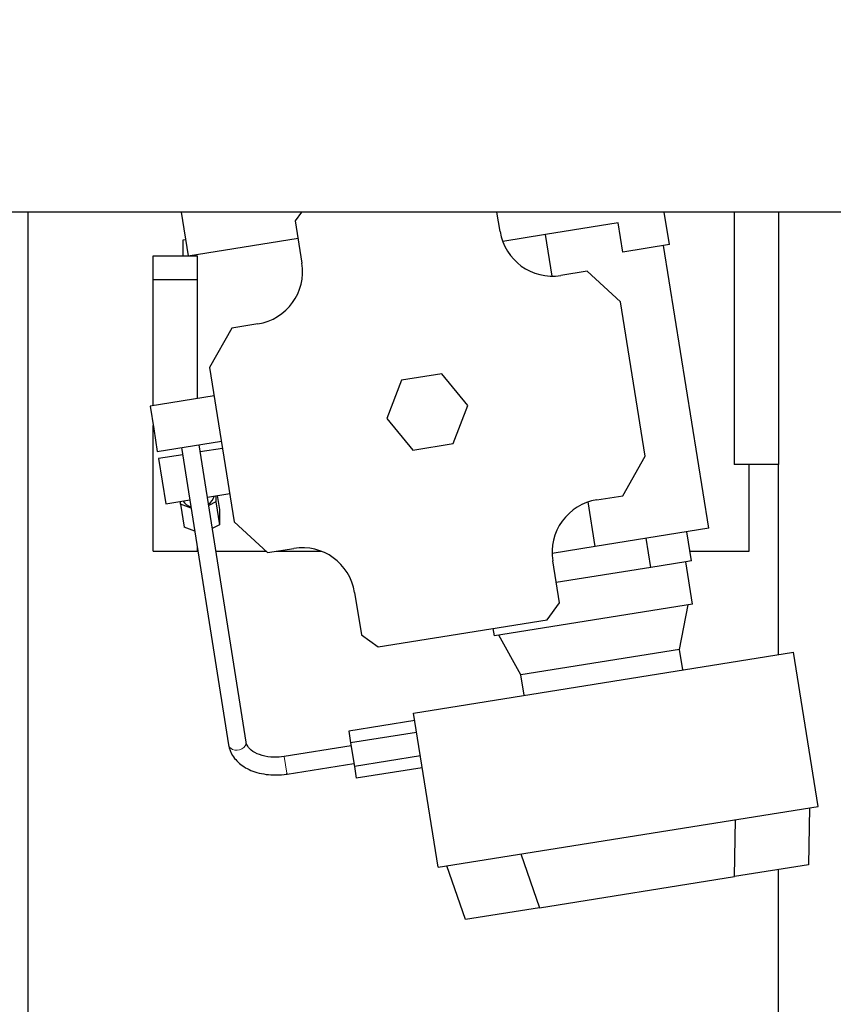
# Model space of a CAD drawing. Header units: inches. Extents: x 0 to 29700, y -16 to 21000.
# Tile 6 of 235: x 2281 to 2557, y 8950 to 9283. Entities that reach past the tile are written whole.
import ezdxf

# ---------------------------------------------------------------- set-up
doc = ezdxf.new("R2010")
doc.units = ezdxf.units.IN
doc.layers.add('1', color=7, linetype='Continuous', true_color=0xffffff)
doc.layers.add('254', color=7, linetype='Continuous', true_color=0xffffff)
doc.styles.add('latin_extended', font='simplex.shx')
doc.dimstyles.get("Standard").update_dxf_attribs({"dimtxt": 0.18, "dimasz": 0.18, "dimexe": 0.18, "dimexo": 0.0625, "dimgap": 0.09, "dimtad": 0, "dimtih": 1, "dimtoh": 1, "dimdec": 4, "dimzin": 0, "dimdsep": 46, "dimtxsty": 'Standard', "dimcen": 0.09, "dimadec": 0, "dimazin": 0, "dimtfac": 1, "dimtdec": 4, "dimtofl": 0, "dimtmove": 0, "dimatfit": 3, "dimfxl": 1, "dimtolj": 1, "dimtzin": 0, "dimarcsym": 0})

# ---------------------------------------------------------------- blocks, each defined once
blk = doc.blocks.new('_U12')
at = {"layer": '254', "color": 3, "linetype": 'Continuous', "lineweight": 13, "transparency": 16777216}
for p, q in [((1783.27, 10165.25), (703.27, 10165.25)), ((753.27, 9002.25), (753.27, 9990.25)), ((7488.27, 8827.25), (703.27, 8827.25))]:
    blk.add_line(p, q, dxfattribs=at)
at = {"layer": '254', "color": 3, "transparency": 16777216}
for points in [[(782.43, 9990.25), (724.1, 9990.25), (753.27, 10165.25)], [(724.1, 9002.25), (782.43, 9002.25), (753.27, 8827.25)]]:
    blk.add_solid(points, dxfattribs=at)
at = {"layer": 'Defpoints', "color": 0, "transparency": 16777216}
for p in [(753.27, 10165.25), (1833.27, 10165.25), (7538.27, 8827.25)]:
    blk.add_point(p, dxfattribs=at)
at = {"layer": '254', "color": 2, "lineweight": 13, "transparency": 16777216, "insert": (490.77, 9204.58), "char_height": 175, "attachment_point": 1, "rotation": 90, "style": 'latin_extended'}
blk.add_mtext('\\A1;\\C2;1338', dxfattribs=at)

msp = doc.modelspace()

# ---------------------------------------------------------------- linework, layer by layer
at = {"layer": '1', "color": 2, "linetype": 'Continuous', "lineweight": 25}
for p, q in [((2705.767, 9218.119), (2090.131, 9218.119)), ((2283.767, 9218.119), (2283.767, 8905.212)), ((2335.754, 9218.105), (2335.846, 9218.12)), ((2335.754, 9218.105), (2338.123, 9203.293)), ((2376.549, 9218.119), (2374.415, 9215.174)), ((2443.852, 9211.595), (2442.808, 9218.119)), ((2501.281, 9207.108), (2499.52, 9218.119)), ((2523.267, 9218.119), (2523.267, 9132.651)), ((2538.267, 9218.119), (2538.267, 9132.651)), ((2374.415, 9215.174), (2376.705, 9200.856)), ((2483.903, 9214.455), (2459.216, 9210.507)), ((2485.482, 9204.581), (2483.903, 9214.455)), ((2459.216, 9210.507), (2444.744, 9208.193)), ((2461.467, 9196.437), (2459.216, 9210.507)), ((2337.255, 9208.724), (2336.267, 9208.566)), ((2336.267, 9208.566), (2336.267, 9203.251)), ((2338.123, 9203.293), (2375.365, 9209.249)), ((2501.281, 9207.108), (2485.482, 9204.581)), ((2514.625, 9111.009), (2499.306, 9206.792)), ((2326.267, 9195.237), (2326.267, 9203.251)), ((2326.267, 9203.251), (2341.267, 9203.251)), ((2341.267, 9195.237), (2341.267, 9203.251)), ((2473.356, 9198.084), (2464.469, 9196.663)), ((2484.632, 9187.735), (2473.356, 9198.084)), ((2326.267, 9152.534), (2326.267, 9195.237)), ((2326.267, 9195.237), (2341.267, 9195.237)), ((2341.267, 9154.933), (2341.267, 9195.237)), ((2493.002, 9135.4), (2484.632, 9187.735)), ((2361.774, 9180.239), (2352.887, 9178.818)), ((2352.887, 9178.818), (2345.401, 9165.468)), ((2345.401, 9165.468), (2353.771, 9113.133)), ((2424.148, 9163.378), (2410.465, 9161.189)), ((2432.884, 9152.622), (2424.148, 9163.378)), ((2410.465, 9161.189), (2405.519, 9148.246)), ((2346.941, 9155.84), (2325.217, 9152.366)), ((2325.217, 9152.366), (2326.441, 9144.713)), ((2427.938, 9139.679), (2432.884, 9152.622)), ((2405.519, 9148.246), (2414.255, 9137.491)), ((2326.267, 9103.251), (2326.267, 9145.8)), ((2326.441, 9144.713), (2327.665, 9137.06)), ((2327.665, 9137.06), (2349.389, 9140.535)), ((2335.893, 9138.375), (2351.853, 9037.61)), ((2357.779, 9038.549), (2341.818, 9139.324)), ((2349.783, 9138.066), (2342.209, 9136.855)), ((2414.255, 9137.491), (2427.938, 9139.679)), ((2336.284, 9135.907), (2328.06, 9134.592)), ((2328.06, 9134.592), (2329.283, 9126.939)), ((2485.516, 9122.051), (2493.002, 9135.4)), ((2538.267, 9132.651), (2523.267, 9132.651)), ((2528.267, 9103.25), (2528.267, 9132.651)), ((2538.267, 9068.21), (2538.267, 9132.653)), ((2329.283, 9126.939), (2330.507, 9119.286)), ((2330.507, 9119.286), (2338.709, 9120.598)), ((2335.532, 9119.118), (2335.532, 9120.09)), ((2344.634, 9121.546), (2352.231, 9122.761)), ((2347.469, 9119.919), (2345.083, 9118.707)), ((2347.469, 9121.999), (2347.469, 9119.919)), ((2347.469, 9119.919), (2348.699, 9112.152)), ((2347.961, 9122.078), (2348.699, 9117.413)), ((2476.114, 9104.85), (2473.706, 9119.908)), ((2476.629, 9120.629), (2485.516, 9122.051)), ((2339.158, 9117.764), (2335.532, 9119.118)), ((2335.532, 9119.118), (2336.762, 9111.352)), ((2348.699, 9117.413), (2348.699, 9112.152)), ((2340.388, 9109.997), (2336.762, 9111.352)), ((2348.699, 9112.152), (2346.313, 9110.941)), ((2353.771, 9113.133), (2365.047, 9102.784)), ((2514.625, 9111.009), (2476.114, 9104.85)), ((2494.974, 9097.739), (2493.395, 9107.614)), ((2508.798, 9099.95), (2507.219, 9109.825)), ((2326.267, 9103.251), (2341.267, 9103.251)), ((2336.267, 9103.251), (2336.267, 9103.25)), ((2336.267, 9103.25), (2341.457, 9103.25)), ((2341.267, 9103.251), (2341.267, 9104.448)), ((2347.532, 9103.25), (2364.539, 9103.25)), ((2365.047, 9102.784), (2373.934, 9104.205)), ((2367.965, 9103.25), (2383.19, 9103.25)), ((2476.114, 9104.85), (2461.474, 9102.509)), ((2508.269, 9103.25), (2528.267, 9103.25)), ((2463.987, 9085.694), (2461.697, 9100.013)), ((2508.798, 9099.95), (2506.823, 9099.634)), ((2494.974, 9097.739), (2462.881, 9092.607)), ((2506.823, 9099.634), (2494.974, 9097.739)), ((2509.113, 9085.316), (2506.823, 9099.634)), ((2394.551, 9089.274), (2396.841, 9074.956)), ((2509.113, 9085.316), (2441.967, 9074.577)), ((2459.84, 9079.968), (2463.987, 9085.694)), ((2504.711, 9069.928), (2507.632, 9085.079)), ((2402.568, 9070.808), (2459.84, 9079.968)), ((2441.967, 9074.577), (2441.572, 9077.046)), ((2396.841, 9074.956), (2402.568, 9070.808)), ((2450.949, 9061.33), (2443.448, 9074.814)), ((2504.711, 9069.928), (2450.949, 9061.33)), ((2505.816, 9063.016), (2504.711, 9069.928)), ((2414.531, 9048.416), (2543.339, 9069.017)), ((2551.694, 9016.781), (2543.339, 9069.017)), ((2452.055, 9054.418), (2450.949, 9061.33)), ((2422.886, 8996.18), (2414.531, 9048.416)), ((2414.944, 9045.835), (2392.582, 9042.293)), ((2392.582, 9042.293), (2393.214, 9038.301)), ((2415.583, 9041.844), (2393.214, 9038.301)), ((2393.377, 9037.272), (2370.7, 9033.681)), ((2393.214, 9038.301), (2394.479, 9030.318)), ((2416.859, 9033.862), (2394.479, 9030.318)), ((2371.638, 9027.755), (2394.316, 9031.346)), ((2394.479, 9030.318), (2395.111, 9026.326)), ((2417.497, 9029.872), (2395.111, 9026.326)), ((2371.638, 9027.755), (2371.601, 9027.989)), ((2422.886, 8996.18), (2551.694, 9016.781)), ((2548.731, 9016.307), (2548.424, 8997.016)), ((2523.368, 8993.009), (2523.675, 9012.3)), ((2450.904, 9000.661), (2457.212, 8982.429)), ((2432.157, 8978.421), (2425.848, 8996.654)), ((2548.424, 8997.016), (2523.368, 8993.009)), ((2538.267, 8914.251), (2538.267, 8995.399)), ((2457.212, 8982.429), (2523.368, 8993.009)), ((2457.212, 8982.429), (2432.157, 8978.421))]:
    msp.add_line(p, q, dxfattribs=at)
at = {"layer": '1', "color": 110, "linetype": 'Continuous', "lineweight": 13}
for p, q in [((2351.853, 9037.61), (2351.853, 9037.61)), ((2371.601, 9027.989), (2370.7, 9033.68))]:
    msp.add_line(p, q, dxfattribs=at)
at = {"layer": '1', "color": 2, "linetype": 'Continuous', "lineweight": 25}
for centre, start, end in [((2461.626, 9214.437), 189.08645, 279.08645), ((2358.931, 9198.013), 279.08645, 9.08645), ((2479.472, 9102.855), 99.08645, 189.08645), ((2376.777, 9086.431), 9.08645, 99.08645)]:
    msp.add_arc(centre, 18, start, end, dxfattribs=at)
for start_param, end_param in [(3.4092303, 4.1354291), (5.2893753, 6.0195011)]:
    msp.add_ellipse((2341.501, 9122.149), major_axis=(5.432, 0.86), ratio=0.7553694, start_param=start_param, end_param=end_param, dxfattribs=at)
at = {"layer": '1', "color": 110, "linetype": 'Continuous', "lineweight": 13}
for start_param, end_param in [(0, 0.8562177), (0.8562177, 3.1416281)]:
    msp.add_ellipse((2354.816, 9038.08), major_axis=(-2.963, -0.469), ratio=0.7553694, start_param=start_param, end_param=end_param, dxfattribs=at)
at = {"layer": '1', "color": 2, "linetype": 'Continuous', "lineweight": 25}
for points, knots in [([(2351.853, 9037.61), (2352.088, 9036.295), (2353.048, 9033.699), (2356.336, 9030.319), (2361.391, 9027.971), (2366.883, 9027.262), (2370.355, 9027.553), (2371.638, 9027.755)], [0, 0, 0, 0, 0.1788473, 0.3875043, 0.6148165, 0.8605321, 1, 1, 1, 1]), ([(2370.7, 9033.681), (2369.508, 9033.499), (2366.914, 9033.315), (2363.028, 9033.875), (2359.85, 9035.335), (2358.238, 9037.048), (2357.831, 9038.086), (2357.779, 9038.549)], [0, 0, 0, 0, 0.1752302, 0.3972116, 0.6162152, 0.831852, 1, 1, 1, 1])]:
    msp.add_open_spline(points, degree=3, knots=knots, dxfattribs=at)

# ---------------------------------------------------------------- dimensions: what is measured, and where the dimension line sits
at = {"layer": '254', "color": 2, "linetype": 'Continuous', "lineweight": 13}
dim = msp.add_linear_dim(base=(753.267, 10165.25), p1=(7538.267, 8827.25), p2=(1833.267, 10165.25), angle=90, text='\\C2;1338', dimstyle='Standard', override={"dimscale": 50, "dimtxt": 3.5, "dimasz": 3.5, "dimexe": 1, "dimexo": 1, "dimgap": 1.75, "dimtad": 1, "dimtih": 0, "dimtoh": 0, "dimdec": 2, "dimlfac": 0.02, "dimzin": 8, "dimdsep": 46, "dimlunit": 2, "dimpost": '', "dimtxsty": 'latin_extended', "dimsah": 1, "dimse1": 0, "dimse2": 0, "dimsd1": 0, "dimsd2": 0, "dimclrd": 3, "dimclre": 3, "dimclrt": 2, "dimtol": 0, "dimtm": -0.1, "dimtfac": 0.714286, "dimtdec": 3, "dimtofl": 1, "dimtmove": 0, "dimtzin": 8, "dimlwd": 13, "dimlwe": 13}, dxfattribs=at)
dim.commit()
dim.dimension.update_dxf_attribs({"geometry": '_U12', "text_midpoint": (753.267, 9496.25), "dimtype": 160})

doc.saveas('drawing.dxf')
